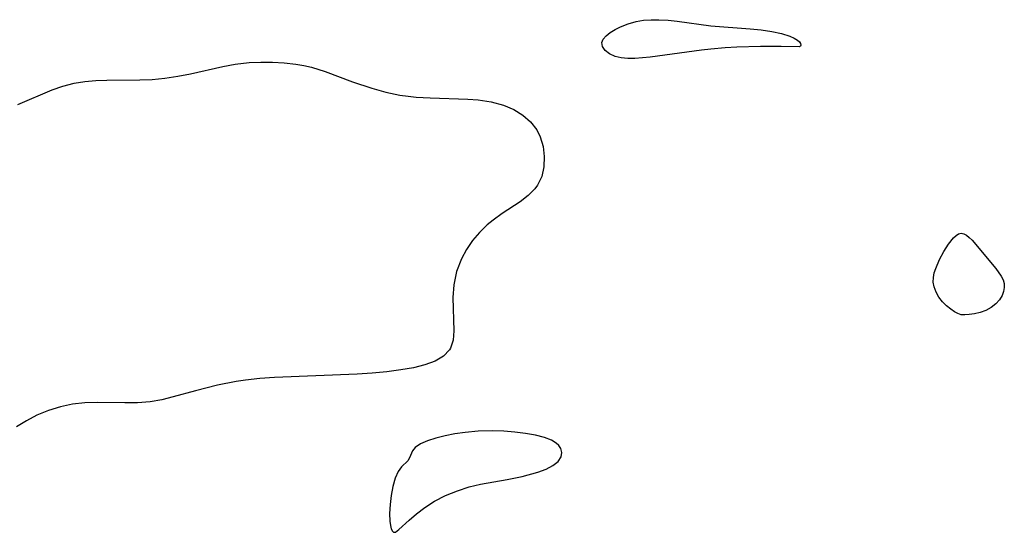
# Model space of a CAD drawing. Header units: metres. Extents: x 1073367 to 1082519, y 1569854 to 1574957.
# Tile 231 of 256: x 1074502 to 1074624, y 1574293 to 1574356. Entities that reach past the tile are written whole.
import ezdxf

# ---------------------------------------------------------------- set-up
doc = ezdxf.new("R2010")
doc.units = ezdxf.units.M
doc.layers.add('CGG_CurvaNivelLidar_v1', color=253, linetype='Continuous', lineweight=30)

msp = doc.modelspace()

# ---------------------------------------------------------------- linework, layer by layer
at = {"layer": 'CGG_CurvaNivelLidar_v1'}
for p, q in [((1074575.6832, 1574354.8973, 64.5), (1074576.3748, 1574355.2408, 64.5)), ((1074576.3748, 1574355.2408, 64.5), (1074577.2919, 1574355.6056, 64.5)), ((1074577.2919, 1574355.6056, 64.5), (1074578.281, 1574355.8866, 64.5)), ((1074578.281, 1574355.8866, 64.5), (1074579.1976, 1574356.0409, 64.5)), ((1074579.1976, 1574356.0409, 64.5), (1074580.1473, 1574356.115, 64.5)), ((1074580.1473, 1574356.115, 64.5), (1074581.1186, 1574356.1188, 64.5)), ((1074581.1186, 1574356.1188, 64.5), (1074582.2338, 1574356.0496, 64.5)), ((1074582.2338, 1574356.0496, 64.5), (1074583.3594, 1574355.9254, 64.5)), ((1074583.3594, 1574355.9254, 64.5), (1074587.5482, 1574355.3629, 64.5)), ((1074587.5482, 1574355.3629, 64.5), (1074592.4112, 1574354.9992, 64.5)), ((1074592.4112, 1574354.9992, 64.5), (1074593.7707, 1574354.8481, 64.5)), ((1074574.0462, 1574353.3036, 64.5), (1074574.217, 1574353.7256, 64.5)), ((1074574.217, 1574353.7256, 64.5), (1074574.5741, 1574354.1345, 64.5)), ((1074574.5741, 1574354.1345, 64.5), (1074575.0742, 1574354.5266, 64.5)), ((1074575.0742, 1574354.5266, 64.5), (1074575.6832, 1574354.8973, 64.5)), ((1074593.7707, 1574354.8481, 64.5), (1074595.0847, 1574354.6504, 64.5)), ((1074595.0847, 1574354.6504, 64.5), (1074596.282, 1574354.4002, 64.5)), ((1074596.282, 1574354.4002, 64.5), (1074597.2933, 1574354.0943, 64.5)), ((1074597.2933, 1574354.0943, 64.5), (1074597.8525, 1574353.8501, 64.5)), ((1074597.8525, 1574353.8501, 64.5), (1074598.272, 1574353.5846, 64.5)), ((1074574.1255, 1574352.802, 64.5), (1074574.0462, 1574353.3036, 64.5)), ((1074574.459, 1574352.3212, 64.5), (1074574.1255, 1574352.802, 64.5)), ((1074589.3056, 1574352.6268, 64.5), (1074587.5171, 1574352.4756, 64.5)), ((1074590.7511, 1574352.7041, 64.5), (1074589.3056, 1574352.6268, 64.5)), ((1074593.6734, 1574352.7872, 64.5), (1074590.7511, 1574352.7041, 64.5)), ((1074596.2477, 1574352.8048, 64.5), (1074593.6734, 1574352.7872, 64.5)), ((1074598.5, 1574352.7691, 64.5), (1074596.2477, 1574352.8048, 64.5)), ((1074598.272, 1574353.5846, 64.5), (1074598.4853, 1574353.3808, 64.5)), ((1074598.4853, 1574353.3808, 64.5), (1074598.6134, 1574353.1846, 64.5)), ((1074598.6092, 1574352.8434, 64.5), (1074598.5, 1574352.7691, 64.5)), ((1074598.6573, 1574352.9634, 64.5), (1074598.6092, 1574352.8434, 64.5)), ((1074598.6134, 1574353.1846, 64.5), (1074598.6573, 1574352.9634, 64.5)), ((1074574.9909, 1574351.8979, 64.5), (1074574.459, 1574352.3212, 64.5)), ((1074575.6831, 1574351.5743, 64.5), (1074574.9909, 1574351.8979, 64.5)), ((1074576.4272, 1574351.3968, 64.5), (1074575.6831, 1574351.5743, 64.5)), ((1074577.2543, 1574351.3166, 64.5), (1074576.4272, 1574351.3968, 64.5)), ((1074578.1417, 1574351.3137, 64.5), (1074577.2543, 1574351.3166, 64.5)), ((1074580.0438, 1574351.4691, 64.5), (1074578.1417, 1574351.3137, 64.5)), ((1074586.3943, 1574352.3415, 64.5), (1074580.0438, 1574351.4691, 64.5)), ((1074587.5171, 1574352.4756, 64.5), (1074586.3943, 1574352.3415, 64.5)), ((1074523.1459, 1574349.4199, 64.5), (1074527.1566, 1574350.3175, 64.5)), ((1074527.1566, 1574350.3175, 64.5), (1074528.6691, 1574350.5926, 64.5)), ((1074528.6691, 1574350.5926, 64.5), (1074530.4269, 1574350.8009, 64.5)), ((1074530.4269, 1574350.8009, 64.5), (1074531.8739, 1574350.8762, 64.5)), ((1074531.8739, 1574350.8762, 64.5), (1074533.3191, 1574350.869, 64.5)), ((1074533.3191, 1574350.869, 64.5), (1074534.7566, 1574350.7816, 64.5)), ((1074534.7566, 1574350.7816, 64.5), (1074536.1799, 1574350.6123, 64.5)), ((1074536.1799, 1574350.6123, 64.5), (1074537.1569, 1574350.4431, 64.5)), ((1074537.1569, 1574350.4431, 64.5), (1074538.1212, 1574350.2249, 64.5)), ((1074538.1212, 1574350.2249, 64.5), (1074539.8305, 1574349.7035, 64.5)), ((1074518.3966, 1574348.723, 64.5), (1074519.9834, 1574348.8777, 64.5)), ((1074519.9834, 1574348.8777, 64.5), (1074521.5682, 1574349.1151, 64.5)), ((1074521.5682, 1574349.1151, 64.5), (1074523.1459, 1574349.4199, 64.5)), ((1074539.8305, 1574349.7035, 64.5), (1074543.2132, 1574348.4365, 64.5)), ((1074506.0199, 1574347.4182, 64.5), (1074507.3676, 1574347.8928, 64.5)), ((1074507.3676, 1574347.8928, 64.5), (1074508.7637, 1574348.2597, 64.5)), ((1074508.7637, 1574348.2597, 64.5), (1074510.0869, 1574348.473, 64.5)), ((1074510.0869, 1574348.473, 64.5), (1074511.4424, 1574348.5891, 64.5)), ((1074511.4424, 1574348.5891, 64.5), (1074512.822, 1574348.6389, 64.5)), ((1074512.822, 1574348.6389, 64.5), (1074516.8827, 1574348.6594, 64.5)), ((1074516.8827, 1574348.6594, 64.5), (1074518.3966, 1574348.723, 64.5)), ((1074543.2132, 1574348.4365, 64.5), (1074545.5806, 1574347.6308, 64.5)), ((1074501.8074, 1574345.6091, 64.5), (1074506.0199, 1574347.4182, 64.5)), ((1074545.5806, 1574347.6308, 64.5), (1074547.3035, 1574347.1468, 64.5)), ((1074547.3035, 1574347.1468, 64.5), (1074549.0522, 1574346.7798, 64.5)), ((1074549.0522, 1574346.7798, 64.5), (1074550.07, 1574346.6356, 64.5)), ((1074550.07, 1574346.6356, 64.5), (1074551.095, 1574346.5326, 64.5)), ((1074551.095, 1574346.5326, 64.5), (1074552.8037, 1574346.4234, 64.5)), ((1074552.8037, 1574346.4234, 64.5), (1074557.4817, 1574346.2666, 64.5)), ((1074557.4817, 1574346.2666, 64.5), (1074558.7326, 1574346.1798, 64.5)), ((1074558.7326, 1574346.1798, 64.5), (1074560.3596, 1574345.952, 64.5)), ((1074560.3596, 1574345.952, 64.5), (1074561.8875, 1574345.5519, 64.5)), ((1074561.8875, 1574345.5519, 64.5), (1074563.1521, 1574345.0083, 64.5)), ((1074563.1521, 1574345.0083, 64.5), (1074564.2786, 1574344.3052, 64.5)), ((1074564.2786, 1574344.3052, 64.5), (1074565.2369, 1574343.461, 64.5)), ((1074565.2369, 1574343.461, 64.5), (1074565.9857, 1574342.486, 64.5)), ((1074565.9857, 1574342.486, 64.5), (1074566.4108, 1574341.6184, 64.5)), ((1074566.4108, 1574341.6184, 64.5), (1074566.7681, 1574340.4131, 64.5)), ((1074566.7681, 1574340.4131, 64.5), (1074566.9255, 1574339.1626, 64.5)), ((1074566.9255, 1574339.1626, 64.5), (1074566.8801, 1574337.9166, 64.5)), ((1074566.8801, 1574337.9166, 64.5), (1074566.6146, 1574336.7243, 64.5)), ((1074566.6146, 1574336.7243, 64.5), (1074566.0969, 1574335.6366, 64.5)), ((1074566.0969, 1574335.6366, 64.5), (1074565.7636, 1574335.1844, 64.5)), ((1074564.9255, 1574334.348, 64.5), (1074563.93, 1574333.5868, 64.5)), ((1074565.7636, 1574335.1844, 64.5), (1074564.9255, 1574334.348, 64.5)), ((1074563.93, 1574333.5868, 64.5), (1074561.7045, 1574332.1121, 64.5)), ((1074561.7045, 1574332.1121, 64.5), (1074560.5814, 1574331.31, 64.5)), ((1074559.8577, 1574330.7163, 64.5), (1074558.9057, 1574329.7901, 64.5)), ((1074560.5814, 1574331.31, 64.5), (1074559.8577, 1574330.7163, 64.5)), ((1074558.9057, 1574329.7901, 64.5), (1074558.0472, 1574328.7722, 64.5)), ((1074617.5502, 1574329.1131, 64.5), (1074617.8665, 1574329.4049, 64.5)), ((1074617.8665, 1574329.4049, 64.5), (1074618.1871, 1574329.6047, 64.5)), ((1074618.1871, 1574329.6047, 64.5), (1074618.5126, 1574329.6817, 64.5)), ((1074618.5126, 1574329.6817, 64.5), (1074618.8398, 1574329.6132, 64.5)), ((1074618.8398, 1574329.6132, 64.5), (1074619.1715, 1574329.426, 64.5)), ((1074619.1715, 1574329.426, 64.5), (1074619.5074, 1574329.151, 64.5)), ((1074558.0472, 1574328.7722, 64.5), (1074557.2959, 1574327.6768, 64.5)), ((1074616.3419, 1574327.4181, 64.5), (1074616.932, 1574328.3418, 64.5)), ((1074616.932, 1574328.3418, 64.5), (1074617.5502, 1574329.1131, 64.5)), ((1074619.5074, 1574329.151, 64.5), (1074619.8472, 1574328.8126, 64.5)), ((1074619.8472, 1574328.8126, 64.5), (1074622.7816, 1574325.3048, 64.5)), ((1074557.2959, 1574327.6768, 64.5), (1074556.6698, 1574326.515, 64.5)), ((1074615.8051, 1574326.4103, 64.5), (1074616.3419, 1574327.4181, 64.5)), ((1074556.6698, 1574326.515, 64.5), (1074556.0733, 1574324.9326, 64.5)), ((1074615.3538, 1574325.3202, 64.5), (1074615.8051, 1574326.4103, 64.5)), ((1074556.0733, 1574324.9326, 64.5), (1074555.7249, 1574323.3002, 64.5)), ((1074615.0662, 1574324.2119, 64.5), (1074615.1838, 1574324.7664, 64.5)), ((1074615.1838, 1574324.7664, 64.5), (1074615.3538, 1574325.3202, 64.5)), ((1074622.7816, 1574325.3048, 64.5), (1074623.4414, 1574324.3841, 64.5)), ((1074555.7249, 1574323.3002, 64.5), (1074555.6164, 1574321.7181, 64.5)), ((1074615.036, 1574323.6411, 64.5), (1074615.0662, 1574324.2119, 64.5)), ((1074615.1522, 1574323.0259, 64.5), (1074615.036, 1574323.6411, 64.5)), ((1074623.4414, 1574324.3841, 64.5), (1074623.6818, 1574323.919, 64.5)), ((1074623.6818, 1574323.919, 64.5), (1074623.8244, 1574323.4465, 64.5)), ((1074623.8244, 1574323.4465, 64.5), (1074623.8415, 1574322.9504, 64.5)), ((1074615.4008, 1574322.3918, 64.5), (1074615.1522, 1574323.0259, 64.5)), ((1074615.7574, 1574321.7703, 64.5), (1074615.4008, 1574322.3918, 64.5)), ((1074623.7462, 1574322.4495, 64.5), (1074623.5625, 1574321.9518, 64.5)), ((1074623.8415, 1574322.9504, 64.5), (1074623.7462, 1574322.4495, 64.5)), ((1074555.6164, 1574321.7181, 64.5), (1074555.7442, 1574317.5832, 64.5)), ((1074616.1968, 1574321.1925, 64.5), (1074615.7574, 1574321.7703, 64.5)), ((1074616.6928, 1574320.6869, 64.5), (1074616.1968, 1574321.1925, 64.5)), ((1074622.7976, 1574320.9463, 64.5), (1074622.228, 1574320.4956, 64.5)), ((1074623.2513, 1574321.4449, 64.5), (1074622.7976, 1574320.9463, 64.5)), ((1074623.5625, 1574321.9518, 64.5), (1074623.2513, 1574321.4449, 64.5)), ((1074617.2083, 1574320.277, 64.5), (1074616.6928, 1574320.6869, 64.5)), ((1074617.6984, 1574319.9618, 64.5), (1074617.2083, 1574320.277, 64.5)), ((1074618.1116, 1574319.7417, 64.5), (1074617.6984, 1574319.9618, 64.5)), ((1074618.5, 1574319.5974, 64.5), (1074618.1116, 1574319.7417, 64.5)), ((1074619.5, 1574319.6223, 64.5), (1074618.9684, 1574319.5855, 64.5)), ((1074620.1497, 1574319.712, 64.5), (1074619.5, 1574319.6223, 64.5)), ((1074620.8592, 1574319.8743, 64.5), (1074620.1497, 1574319.712, 64.5)), ((1074621.5698, 1574320.1304, 64.5), (1074620.8592, 1574319.8743, 64.5)), ((1074622.228, 1574320.4956, 64.5), (1074621.5698, 1574320.1304, 64.5)), ((1074618.9684, 1574319.5855, 64.5), (1074618.5, 1574319.5974, 64.5)), ((1074555.7442, 1574317.5832, 64.5), (1074555.6449, 1574316.4451, 64.5)), ((1074555.6449, 1574316.4451, 64.5), (1074555.3306, 1574315.4587, 64.5)), ((1074555.2065, 1574315.2406, 64.5), (1074554.4623, 1574314.4562, 64.5)), ((1074555.3306, 1574315.4587, 64.5), (1074555.2065, 1574315.2406, 64.5)), ((1074553.423, 1574313.855, 64.5), (1074552.1605, 1574313.3927, 64.5)), ((1074554.4623, 1574314.4562, 64.5), (1074553.423, 1574313.855, 64.5)), ((1074545.6187, 1574312.3651, 64.5), (1074543.7589, 1574312.2473, 64.5)), ((1074547.4307, 1574312.5285, 64.5), (1074545.6187, 1574312.3651, 64.5)), ((1074549.1794, 1574312.7569, 64.5), (1074547.4307, 1574312.5285, 64.5)), ((1074550.7314, 1574313.0353, 64.5), (1074549.1794, 1574312.7569, 64.5)), ((1074552.1605, 1574313.3927, 64.5), (1074550.7314, 1574313.0353, 64.5)), ((1074528.8073, 1574311.3415, 64.5), (1074526.509, 1574310.8753, 64.5)), ((1074529.9545, 1574311.5087, 64.5), (1074528.8073, 1574311.3415, 64.5)), ((1074531.7448, 1574311.6947, 64.5), (1074529.9545, 1574311.5087, 64.5)), ((1074533.5544, 1574311.8176, 64.5), (1074531.7448, 1574311.6947, 64.5)), ((1074543.7589, 1574312.2473, 64.5), (1074533.5544, 1574311.8176, 64.5)), ((1074523.7748, 1574310.1776, 64.5), (1074521.0073, 1574309.4125, 64.5)), ((1074526.509, 1574310.8753, 64.5), (1074523.7748, 1574310.1776, 64.5)), ((1074510.0748, 1574308.6632, 64.5), (1074508.5735, 1574308.5088, 64.5)), ((1074511.5919, 1574308.7119, 64.5), (1074510.0748, 1574308.6632, 64.5)), ((1074515.0296, 1574308.6665, 64.5), (1074511.5919, 1574308.7119, 64.5)), ((1074516.6074, 1574308.6857, 64.5), (1074515.0296, 1574308.6665, 64.5)), ((1074518.1708, 1574308.8137, 64.5), (1074516.6074, 1574308.6857, 64.5)), ((1074519.5907, 1574309.0654, 64.5), (1074518.1708, 1574308.8137, 64.5)), ((1074521.0073, 1574309.4125, 64.5), (1074519.5907, 1574309.0654, 64.5)), ((1074505.5797, 1574307.7411, 64.5), (1074504.1524, 1574307.142, 64.5)), ((1074507.0577, 1574308.1995, 64.5), (1074505.5797, 1574307.7411, 64.5)), ((1074508.5735, 1574308.5088, 64.5), (1074507.0577, 1574308.1995, 64.5)), ((1074502.8682, 1574306.4611, 64.5), (1074501.6262, 1574305.6992, 64.5)), ((1074504.1524, 1574307.142, 64.5), (1074502.8682, 1574306.4611, 64.5)), ((1074557.1571, 1574305.0285, 65), (1074555.8739, 1574304.8441, 65)), ((1074558.762, 1574305.1698, 65), (1074557.1571, 1574305.0285, 65)), ((1074560.5576, 1574305.2112, 65), (1074558.762, 1574305.1698, 65)), ((1074561.9394, 1574305.1677, 65), (1074560.5576, 1574305.2112, 65)), ((1074563.2971, 1574305.0655, 65), (1074561.9394, 1574305.1677, 65)), ((1074564.6079, 1574304.9063, 65), (1074563.2971, 1574305.0655, 65)), ((1074552.477, 1574303.9951, 65), (1074551.6097, 1574303.6139, 65)), ((1074553.5047, 1574304.3248, 65), (1074552.477, 1574303.9951, 65)), ((1074554.6481, 1574304.6079, 65), (1074553.5047, 1574304.3248, 65)), ((1074555.8739, 1574304.8441, 65), (1074554.6481, 1574304.6079, 65)), ((1074565.8424, 1574304.6849, 65), (1074564.6079, 1574304.9063, 65)), ((1074566.9617, 1574304.3896, 65), (1074565.8424, 1574304.6849, 65)), ((1074567.8255, 1574304.0452, 65), (1074566.9617, 1574304.3896, 65)), ((1074568.3783, 1574303.7074, 65), (1074567.8255, 1574304.0452, 65)), ((1074550.623, 1574302.7503, 65), (1074550.2431, 1574301.8846, 65)), ((1074550.9622, 1574303.1711, 65), (1074550.623, 1574302.7503, 65)), ((1074551.6097, 1574303.6139, 65), (1074550.9622, 1574303.1711, 65)), ((1074568.7239, 1574303.3881, 65), (1074568.3783, 1574303.7074, 65)), ((1074568.9612, 1574303.034, 65), (1074568.7239, 1574303.3881, 65)), ((1074569.088, 1574302.5278, 65), (1074568.9612, 1574303.034, 65)), ((1074550.0457, 1574301.5094, 65), (1074549.277, 1574300.7786, 65)), ((1074550.2431, 1574301.8846, 65), (1074550.0457, 1574301.5094, 65)), ((1074568.004, 1574300.9104, 65), (1074568.6269, 1574301.4278, 65)), ((1074568.6269, 1574301.4278, 65), (1074569.0022, 1574302.0122, 65)), ((1074569.0022, 1574302.0122, 65), (1074569.088, 1574302.5278, 65)), ((1074548.8331, 1574300.1715, 65), (1074548.4757, 1574299.3504, 65)), ((1074549.277, 1574300.7786, 65), (1074548.8331, 1574300.1715, 65)), ((1074566.1252, 1574300.0849, 65), (1074567.1441, 1574300.4597, 65)), ((1074567.1441, 1574300.4597, 65), (1074568.004, 1574300.9104, 65)), ((1074548.4757, 1574299.3504, 65), (1074548.1886, 1574298.3383, 65)), ((1074559.0485, 1574298.622, 65), (1074562.3336, 1574299.2036, 65)), ((1074562.3336, 1574299.2036, 65), (1074564.1985, 1574299.575, 65)), ((1074564.1985, 1574299.575, 65), (1074566.1252, 1574300.0849, 65)), ((1074548.1886, 1574298.3383, 65), (1074547.9755, 1574297.2194, 65)), ((1074554.7247, 1574297.2206, 65), (1074556.1743, 1574297.8057, 65)), ((1074556.1743, 1574297.8057, 65), (1074557.6379, 1574298.2708, 65)), ((1074557.6379, 1574298.2708, 65), (1074559.0485, 1574298.622, 65)), ((1074547.9755, 1574297.2194, 65), (1074547.8405, 1574296.0767, 65)), ((1074552.1623, 1574295.742, 65), (1074553.3528, 1574296.514, 65)), ((1074553.3528, 1574296.514, 65), (1074554.7247, 1574297.2206, 65)), ((1074547.8405, 1574296.0767, 65), (1074547.7873, 1574294.9906, 65)), ((1074551.108, 1574294.9369, 65), (1074552.1623, 1574295.742, 65)), ((1074547.7873, 1574294.9906, 65), (1074547.8189, 1574294.0378, 65)), ((1074547.8189, 1574294.0378, 65), (1074547.8881, 1574293.5125, 65)), ((1074548.9157, 1574293.0001, 65), (1074550.2039, 1574294.1679, 65)), ((1074550.2039, 1574294.1679, 65), (1074551.108, 1574294.9369, 65)), ((1074547.8881, 1574293.5125, 65), (1074547.9977, 1574293.0955, 65)), ((1074547.9977, 1574293.0955, 65), (1074548.137, 1574292.8104, 65)), ((1074548.5, 1574292.676, 65), (1074548.9157, 1574293.0001, 65)), ((1074548.137, 1574292.8104, 65), (1074548.2892, 1574292.6529, 65)), ((1074548.2892, 1574292.6529, 65), (1074548.5, 1574292.676, 65))]:
    msp.add_line(p, q, dxfattribs=at)

doc.saveas('drawing.dxf')
